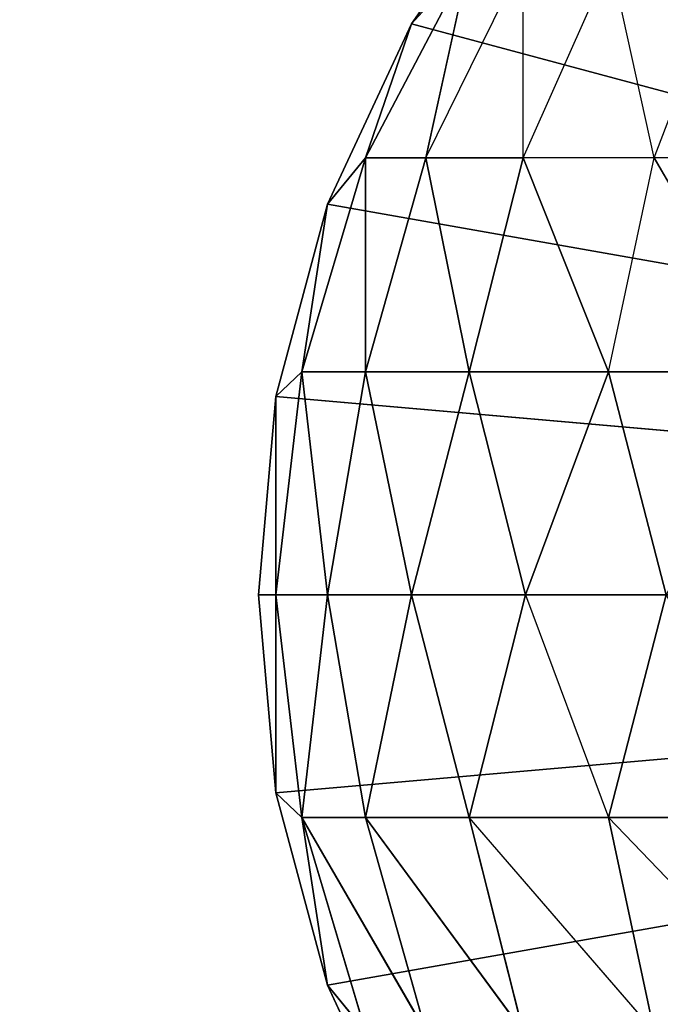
# Model space of a CAD drawing. Extents: x 226 to 378, y -30 to 313.
# Tile 55 of 256: x 278.21 to 278.566, y 54.082 to 54.63. Entities that reach past the tile are written whole.
import ezdxf

# ---------------------------------------------------------------- set-up
doc = ezdxf.new("R2010")
doc.units = 0
doc.header["$LTSCALE"] = 25.4
doc.layers.get('0').update_dxf_attribs({"color": 13, "linetype": 'CONTINUOUS'})
for name, color, linetype in [('_NCL1_10', 41, 'CONTINUOUS'), ('_NCL1_62', 7, 'CONTINUOUS'), ('_NCL1_64', 250, 'CONTINUOUS')]:
    doc.layers.add(name, color=color, linetype=linetype)

# ---------------------------------------------------------------- blocks, each defined once
blk = doc.blocks.new('EWON_2005CD_4005CD_COSY141')
at = {"layer": '_NCL1_10', "color": 0}
for p, q in [((99.60991, 258.7625, 309.245), (99.6567, 258.6622, 309.245)), ((99.60991, 258.7625, 297.18), (99.6567, 258.6622, 297.18)), ((99.6567, 258.6622, 297.18), (99.60991, 258.7625, 309.245)), ((99.6567, 258.6622, 297.18), (99.60991, 258.7625, 309.245)), ((99.60991, 258.7625, 309.245), (99.6567, 258.6622, 309.245)), ((99.60991, 258.7625, 297.18), (99.6567, 258.6622, 297.18)), ((99.38593, 258.688, 309.73278), (99.50039, 258.56888, 309.68539)), ((99.47483, 258.688, 309.65983), (99.57783, 258.56888, 309.591)), ((99.47483, 258.688, 309.65983), (99.50039, 258.56888, 309.68539)), ((99.54778, 258.688, 309.57093), (99.63539, 258.56888, 309.48333)), ((99.54778, 258.688, 309.57093), (99.57783, 258.56888, 309.591)), ((99.54778, 258.688, 309.57093), (99.63539, 258.56888, 309.48333)), ((99.60199, 258.688, 309.46949), (99.63539, 258.56888, 309.48333)), ((99.60199, 258.688, 309.46949), (99.67082, 258.56888, 309.36649)), ((99.60199, 258.688, 309.46949), (99.63539, 258.56888, 309.48333)), ((99.60199, 258.688, 309.46949), (99.67082, 258.56888, 309.36649)), ((99.63539, 258.688, 309.35945), (99.6567, 258.6622, 309.245)), ((99.67082, 258.56888, 309.36649), (99.63539, 258.688, 309.35945)), ((99.63539, 258.688, 309.35945), (99.6567, 258.6622, 309.245)), ((99.67082, 258.56888, 309.36649), (99.63539, 258.688, 309.35945)), ((99.6567, 258.6622, 297.18), (98.425, 258.445, 297.18)), ((99.6567, 258.6622, 297.18), (98.425, 258.445, 297.18)), ((99.6567, 258.6622, 309.245), (99.67082, 258.56888, 309.36649)), ((99.6567, 258.6622, 309.245), (99.68535, 258.55526, 309.245)), ((99.6567, 258.6622, 309.245), (99.67082, 258.56888, 309.36649)), ((99.6567, 258.6622, 297.18), (99.68535, 258.55526, 297.18)), ((99.68535, 258.55526, 297.18), (99.6567, 258.6622, 309.245)), ((99.6567, 258.6622, 309.245), (99.6567, 258.6622, 297.18)), ((99.6567, 258.6622, 309.245), (99.6567, 258.6622, 297.18)), ((99.68535, 258.55526, 297.18), (99.6567, 258.6622, 309.245)), ((99.6567, 258.6622, 309.245), (99.68535, 258.55526, 309.245)), ((99.6567, 258.6622, 297.18), (99.68535, 258.55526, 297.18)), ((99.406, 258.56888, 309.76283), (99.50039, 258.56888, 309.68539)), ((99.406, 258.56888, 309.76283), (99.50039, 258.56888, 309.68539)), ((99.46815, 258.445, 309.73144), (99.50039, 258.56888, 309.68539)), ((99.54644, 258.445, 309.65315), (99.50039, 258.56888, 309.68539)), ((99.50039, 258.56888, 309.68539), (99.57783, 258.56888, 309.591)), ((99.50039, 258.56888, 309.68539), (99.57783, 258.56888, 309.591)), ((99.57783, 258.56888, 309.591), (99.54644, 258.445, 309.65315)), ((99.57783, 258.56888, 309.591), (99.54644, 258.445, 309.65315)), ((99.60991, 258.445, 309.5625), (99.57783, 258.56888, 309.591)), ((99.57783, 258.56888, 309.591), (99.63539, 258.56888, 309.48333)), ((99.60991, 258.445, 309.5625), (99.57783, 258.56888, 309.591)), ((99.57783, 258.56888, 309.591), (99.63539, 258.56888, 309.48333)), ((99.63539, 258.56888, 309.48333), (99.60991, 258.445, 309.5625)), ((99.63539, 258.56888, 309.48333), (99.60991, 258.445, 309.5625)), ((99.6567, 258.445, 309.46217), (99.63539, 258.56888, 309.48333)), ((99.63539, 258.56888, 309.48333), (99.67082, 258.56888, 309.36649)), ((99.6567, 258.445, 309.46217), (99.63539, 258.56888, 309.48333)), ((99.63539, 258.56888, 309.48333), (99.67082, 258.56888, 309.36649)), ((99.67082, 258.56888, 309.36649), (99.6567, 258.445, 309.46217)), ((99.67082, 258.56888, 309.36649), (99.6567, 258.445, 309.46217)), ((99.67082, 258.56888, 309.36649), (99.68535, 258.55526, 309.245)), ((99.68535, 258.445, 309.35526), (99.67082, 258.56888, 309.36649)), ((99.67082, 258.56888, 309.36649), (99.68535, 258.55526, 309.245)), ((99.68535, 258.445, 309.35526), (99.67082, 258.56888, 309.36649)), ((99.68535, 258.55526, 297.18), (98.425, 258.445, 297.18)), ((99.68535, 258.55526, 297.18), (98.425, 258.445, 297.18)), ((99.68535, 258.55526, 309.245), (99.68535, 258.445, 309.35526)), ((99.68535, 258.55526, 309.245), (99.695, 258.445, 309.245)), ((99.68535, 258.55526, 309.245), (99.68535, 258.445, 309.35526)), ((99.68535, 258.55526, 297.18), (99.695, 258.445, 297.18)), ((99.695, 258.445, 297.18), (99.68535, 258.55526, 309.245)), ((99.68535, 258.55526, 309.245), (99.68535, 258.55526, 297.18)), ((99.68535, 258.55526, 309.245), (99.68535, 258.55526, 297.18)), ((99.695, 258.445, 297.18), (99.68535, 258.55526, 309.245)), ((99.68535, 258.55526, 309.245), (99.695, 258.445, 309.245)), ((99.68535, 258.55526, 297.18), (99.695, 258.445, 297.18)), ((99.60991, 258.1275, 297.18), (98.425, 258.445, 297.18)), ((99.60991, 258.1275, 297.18), (98.425, 258.445, 297.18)), ((99.6567, 258.22783, 297.18), (98.425, 258.445, 297.18)), ((99.6567, 258.22783, 297.18), (98.425, 258.445, 297.18)), ((99.68535, 258.33474, 297.18), (98.425, 258.445, 297.18)), ((99.68535, 258.33474, 297.18), (98.425, 258.445, 297.18)), ((99.695, 258.445, 297.18), (98.425, 258.445, 297.18)), ((99.695, 258.445, 297.18), (98.425, 258.445, 297.18)), ((99.54644, 258.445, 309.65315), (99.46815, 258.445, 309.73144)), ((99.50039, 258.32112, 309.68539), (99.46815, 258.445, 309.73144)), ((99.54644, 258.445, 309.65315), (99.50039, 258.32112, 309.68539)), ((99.60991, 258.445, 309.5625), (99.54644, 258.445, 309.65315)), ((99.60991, 258.445, 309.5625), (99.54644, 258.445, 309.65315)), ((99.57783, 258.32112, 309.591), (99.54644, 258.445, 309.65315)), ((99.57783, 258.32112, 309.591), (99.54644, 258.445, 309.65315)), ((99.57783, 258.32112, 309.591), (99.60991, 258.445, 309.5625)), ((99.57783, 258.32112, 309.591), (99.60991, 258.445, 309.5625)), ((99.6567, 258.445, 309.46217), (99.60991, 258.445, 309.5625)), ((99.60991, 258.445, 309.5625), (99.63539, 258.32112, 309.48333)), ((99.6567, 258.445, 309.46217), (99.60991, 258.445, 309.5625)), ((99.60991, 258.445, 309.5625), (99.63539, 258.32112, 309.48333)), ((99.6567, 258.445, 309.46217), (99.63539, 258.32112, 309.48333)), ((99.6567, 258.445, 309.46217), (99.63539, 258.32112, 309.48333)), ((99.68535, 258.445, 309.35526), (99.6567, 258.445, 309.46217)), ((99.68535, 258.445, 309.35526), (99.6567, 258.445, 309.46217)), ((99.67082, 258.32112, 309.36649), (99.6567, 258.445, 309.46217)), ((99.67082, 258.32112, 309.36649), (99.6567, 258.445, 309.46217)), ((99.67082, 258.32112, 309.36649), (99.68535, 258.445, 309.35526)), ((99.67082, 258.32112, 309.36649), (99.68535, 258.445, 309.35526)), ((99.695, 258.445, 309.245), (99.68535, 258.445, 309.35526)), ((99.695, 258.445, 309.245), (99.68535, 258.33474, 297.18)), ((99.68535, 258.33474, 309.245), (99.695, 258.445, 309.245)), ((99.695, 258.445, 309.245), (99.68535, 258.33474, 297.18)), ((99.695, 258.445, 297.18), (99.68535, 258.33474, 297.18)), ((99.695, 258.445, 297.18), (99.68535, 258.33474, 297.18)), ((99.68535, 258.445, 309.35526), (99.68535, 258.33474, 309.245)), ((99.68535, 258.33474, 309.245), (99.695, 258.445, 309.245)), ((99.68535, 258.445, 309.35526), (99.68535, 258.33474, 309.245)), ((99.695, 258.445, 309.245), (99.68535, 258.445, 309.35526)), ((99.695, 258.445, 297.18), (99.695, 258.445, 309.245)), ((99.695, 258.445, 297.18), (99.695, 258.445, 309.245)), ((99.68535, 258.33474, 297.18), (99.6567, 258.22783, 297.18)), ((99.6567, 258.22783, 297.18), (99.68535, 258.33474, 309.245)), ((99.6567, 258.22783, 297.18), (99.68535, 258.33474, 309.245)), ((99.6567, 258.22783, 309.245), (99.68535, 258.33474, 309.245)), ((99.68535, 258.33474, 297.18), (99.6567, 258.22783, 297.18)), ((99.6567, 258.22783, 309.245), (99.68535, 258.33474, 309.245)), ((99.68535, 258.33474, 309.245), (99.67082, 258.32112, 309.36649)), ((99.68535, 258.33474, 309.245), (99.67082, 258.32112, 309.36649)), ((99.68535, 258.33474, 297.18), (99.68535, 258.33474, 309.245)), ((99.68535, 258.33474, 297.18), (99.68535, 258.33474, 309.245)), ((99.50039, 258.32112, 309.68539), (99.406, 258.32112, 309.76283)), ((99.406, 258.32112, 309.76283), (99.47483, 258.202, 309.65983)), ((99.50039, 258.32112, 309.68539), (99.406, 258.32112, 309.76283)), ((99.50039, 258.32112, 309.68539), (99.47483, 258.202, 309.65983)), ((99.57783, 258.32112, 309.591), (99.50039, 258.32112, 309.68539)), ((99.50039, 258.32112, 309.68539), (99.54778, 258.202, 309.57093)), ((99.57783, 258.32112, 309.591), (99.50039, 258.32112, 309.68539)), ((99.57783, 258.32112, 309.591), (99.54778, 258.202, 309.57093)), ((99.57783, 258.32112, 309.591), (99.54778, 258.202, 309.57093)), ((99.63539, 258.32112, 309.48333), (99.57783, 258.32112, 309.591)), ((99.57783, 258.32112, 309.591), (99.60199, 258.202, 309.46949)), ((99.57783, 258.32112, 309.591), (99.60199, 258.202, 309.46949)), ((99.63539, 258.32112, 309.48333), (99.57783, 258.32112, 309.591)), ((99.63539, 258.32112, 309.48333), (99.60199, 258.202, 309.46949)), ((99.63539, 258.32112, 309.48333), (99.60199, 258.202, 309.46949)), ((99.63539, 258.202, 309.35945), (99.67082, 258.32112, 309.36649)), ((99.67082, 258.32112, 309.36649), (99.63539, 258.32112, 309.48333)), ((99.63539, 258.32112, 309.48333), (99.63539, 258.202, 309.35945)), ((99.63539, 258.32112, 309.48333), (99.63539, 258.202, 309.35945)), ((99.67082, 258.32112, 309.36649), (99.63539, 258.32112, 309.48333)), ((99.63539, 258.202, 309.35945), (99.67082, 258.32112, 309.36649)), ((99.6567, 258.22783, 309.245), (99.67082, 258.32112, 309.36649)), ((99.6567, 258.22783, 309.245), (99.67082, 258.32112, 309.36649)), ((99.6567, 258.22783, 309.245), (99.60991, 258.1275, 297.18)), ((99.60991, 258.1275, 309.245), (99.6567, 258.22783, 309.245)), ((99.6567, 258.22783, 297.18), (99.60991, 258.1275, 297.18)), ((99.6567, 258.22783, 309.245), (99.60991, 258.1275, 297.18)), ((99.6567, 258.22783, 297.18), (99.60991, 258.1275, 297.18)), ((99.60991, 258.1275, 309.245), (99.6567, 258.22783, 309.245)), ((99.63539, 258.202, 309.35945), (99.6567, 258.22783, 309.245)), ((99.63539, 258.202, 309.35945), (99.6567, 258.22783, 309.245)), ((99.6567, 258.22783, 309.245), (99.6567, 258.22783, 297.18)), ((99.6567, 258.22783, 309.245), (99.6567, 258.22783, 297.18)), ((99.38593, 258.202, 309.73278), (99.47483, 258.202, 309.65983)), ((99.47483, 258.202, 309.65983), (99.43333, 258.09222, 309.61833)), ((99.47483, 258.202, 309.65983), (99.49899, 258.09222, 309.53832)), ((99.47483, 258.202, 309.65983), (99.54778, 258.202, 309.57093)), ((99.54778, 258.202, 309.57093), (99.49899, 258.09222, 309.53832)), ((99.54778, 258.202, 309.57093), (99.54778, 258.09222, 309.44703)), ((99.60199, 258.202, 309.46949), (99.54778, 258.09222, 309.44703)), ((99.54778, 258.202, 309.57093), (99.60199, 258.202, 309.46949)), ((99.57783, 258.09222, 309.348), (99.63539, 258.202, 309.35945)), ((99.60199, 258.202, 309.46949), (99.57783, 258.09222, 309.348)), ((99.57783, 258.09222, 309.348), (99.63539, 258.202, 309.35945)), ((99.60199, 258.202, 309.46949), (99.63539, 258.202, 309.35945)), ((99.60199, 258.202, 309.46949), (99.63539, 258.202, 309.35945)), ((99.60991, 258.1275, 309.245), (99.63539, 258.202, 309.35945)), ((99.60991, 258.1275, 309.245), (99.63539, 258.202, 309.35945)), ((99.60991, 258.1275, 297.18), (99.54644, 258.03682, 297.18)), ((99.54644, 258.03682, 297.18), (99.60991, 258.1275, 309.245)), ((99.54644, 258.03682, 297.18), (99.60991, 258.1275, 309.245)), ((99.54644, 258.03682, 309.245), (99.60991, 258.1275, 309.245)), ((99.60991, 258.1275, 297.18), (99.54644, 258.03682, 297.18)), ((99.57783, 258.09222, 309.348), (99.60991, 258.1275, 309.245)), ((99.60991, 258.1275, 297.18), (99.60991, 258.1275, 309.245)), ((99.60991, 258.1275, 297.18), (99.60991, 258.1275, 309.245))]:
    blk.add_line(p, q, dxfattribs=at)
at = {"color": 7}
mesh = blk.add_polyface(dxfattribs=at)
corners = [(105.41, 276.89132, 297.18), (83.82, 279.42949, 297.18), (83.82, 241.27051, 297.18)]
mesh.append_faces([[corners[k] for k in face] for face in [(0, 1, 2)]], dxfattribs={"color": 7})
mesh = blk.add_polyface(dxfattribs=at)
corners = [(104.14, 276.89132, 298.45), (85.09, 241.27051, 298.45), (85.09, 279.42949, 298.45)]
mesh.append_faces([[corners[k] for k in face] for face in [(0, 1, 2)]], dxfattribs={"color": 7})
mesh = blk.add_polyface(dxfattribs=at)
corners = [(105.41, 276.89132, 297.18), (83.82, 241.27051, 297.18), (105.41, 243.80868, 297.18)]
mesh.append_faces([[corners[k] for k in face] for face in [(0, 1, 2)]], dxfattribs={"color": 7})
mesh = blk.add_polyface(dxfattribs=at)
corners = [(104.14, 243.80868, 298.45), (85.09, 241.27051, 298.45), (104.14, 276.89132, 298.45)]
mesh.append_faces([[corners[k] for k in face] for face in [(0, 1, 2)]], dxfattribs={"color": 7})
at = {"layer": '_NCL1_10', "color": 41}
mesh = blk.add_polyface(dxfattribs=at)
corners = [(99.54644, 258.85318, 297.18), (99.46815, 258.93144, 297.18), (98.425, 258.445, 297.18)]
mesh.append_faces([[corners[k] for k in face] for face in [(0, 1, 2)]], dxfattribs={"color": 41})
mesh = blk.add_polyface(dxfattribs=at)
corners = [(99.60991, 258.7625, 297.18), (99.54644, 258.85318, 297.18), (98.425, 258.445, 297.18)]
mesh.append_faces([[corners[k] for k in face] for face in [(0, 1, 2)]], dxfattribs={"color": 41})
mesh = blk.add_polyface(dxfattribs=at)
corners = [(99.6567, 258.6622, 297.18), (99.60991, 258.7625, 297.18), (98.425, 258.445, 297.18)]
mesh.append_faces([[corners[k] for k in face] for face in [(0, 1, 2)]], dxfattribs={"color": 41})
mesh = blk.add_polyface(dxfattribs=at)
corners = [(99.60991, 258.7625, 309.245), (99.6567, 258.6622, 309.245), (99.63539, 258.688, 309.35945)]
mesh.append_faces([[corners[k] for k in face] for face in [(0, 1, 2)]], dxfattribs={"color": 41})
mesh = blk.add_polyface(dxfattribs=at)
corners = [(99.60991, 258.7625, 297.18), (99.6567, 258.6622, 297.18), (99.60991, 258.7625, 309.245)]
mesh.append_faces([[corners[k] for k in face] for face in [(0, 1, 2)]], dxfattribs={"color": 41})
mesh = blk.add_polyface(dxfattribs=at)
corners = [(99.60991, 258.7625, 309.245), (99.6567, 258.6622, 297.18), (99.6567, 258.6622, 309.245)]
mesh.append_faces([[corners[k] for k in face] for face in [(0, 1, 2)]], dxfattribs={"color": 41})
mesh = blk.add_polyface(dxfattribs=at)
corners = [(99.50039, 258.56888, 309.68539), (99.406, 258.56888, 309.76283), (99.38593, 258.688, 309.73278)]
mesh.append_faces([[corners[k] for k in face] for face in [(0, 1, 2)]], dxfattribs={"color": 41})
mesh = blk.add_polyface(dxfattribs=at)
corners = [(99.47483, 258.688, 309.65983), (99.57783, 258.56888, 309.591), (99.50039, 258.56888, 309.68539)]
mesh.append_faces([[corners[k] for k in face] for face in [(0, 1, 2)]], dxfattribs={"color": 41})
mesh = blk.add_polyface(dxfattribs=at)
corners = [(99.54778, 258.688, 309.57093), (99.63539, 258.56888, 309.48333), (99.57783, 258.56888, 309.591)]
mesh.append_faces([[corners[k] for k in face] for face in [(0, 1, 2)]], dxfattribs={"color": 41})
mesh = blk.add_polyface(dxfattribs=at)
corners = [(99.60199, 258.688, 309.46949), (99.63539, 258.56888, 309.48333), (99.54778, 258.688, 309.57093)]
mesh.append_faces([[corners[k] for k in face] for face in [(0, 1, 2)]], dxfattribs={"color": 41})
mesh = blk.add_polyface(dxfattribs=at)
corners = [(99.60199, 258.688, 309.46949), (99.67082, 258.56888, 309.36649), (99.63539, 258.56888, 309.48333)]
mesh.append_faces([[corners[k] for k in face] for face in [(0, 1, 2)]], dxfattribs={"color": 41})
mesh = blk.add_polyface(dxfattribs=at)
corners = [(99.63539, 258.688, 309.35945), (99.67082, 258.56888, 309.36649), (99.60199, 258.688, 309.46949)]
mesh.append_faces([[corners[k] for k in face] for face in [(0, 1, 2)]], dxfattribs={"color": 41})
mesh = blk.add_polyface(dxfattribs=at)
corners = [(99.63539, 258.688, 309.35945), (99.6567, 258.6622, 309.245), (99.67082, 258.56888, 309.36649)]
mesh.append_faces([[corners[k] for k in face] for face in [(0, 1, 2)]], dxfattribs={"color": 41})
mesh = blk.add_polyface(dxfattribs=at)
corners = [(99.68535, 258.55526, 297.18), (99.6567, 258.6622, 297.18), (98.425, 258.445, 297.18)]
mesh.append_faces([[corners[k] for k in face] for face in [(0, 1, 2)]], dxfattribs={"color": 41})
mesh = blk.add_polyface(dxfattribs=at)
corners = [(99.6567, 258.6622, 309.245), (99.68535, 258.55526, 309.245), (99.67082, 258.56888, 309.36649)]
mesh.append_faces([[corners[k] for k in face] for face in [(0, 1, 2)]], dxfattribs={"color": 41})
mesh = blk.add_polyface(dxfattribs=at)
corners = [(99.6567, 258.6622, 297.18), (99.68535, 258.55526, 297.18), (99.6567, 258.6622, 309.245)]
mesh.append_faces([[corners[k] for k in face] for face in [(0, 1, 2)]], dxfattribs={"color": 41})
mesh = blk.add_polyface(dxfattribs=at)
corners = [(99.6567, 258.6622, 309.245), (99.68535, 258.55526, 297.18), (99.68535, 258.55526, 309.245)]
mesh.append_faces([[corners[k] for k in face] for face in [(0, 1, 2)]], dxfattribs={"color": 41})
mesh = blk.add_polyface(dxfattribs=at)
corners = [(99.50039, 258.56888, 309.68539), (99.46815, 258.445, 309.73144), (99.406, 258.56888, 309.76283)]
mesh.append_faces([[corners[k] for k in face] for face in [(0, 1, 2)]], dxfattribs={"color": 41})
mesh = blk.add_polyface(dxfattribs=at)
corners = [(99.57783, 258.56888, 309.591), (99.54644, 258.445, 309.65315), (99.50039, 258.56888, 309.68539)]
mesh.append_faces([[corners[k] for k in face] for face in [(0, 1, 2)]], dxfattribs={"color": 41})
mesh = blk.add_polyface(dxfattribs=at)
corners = [(99.57783, 258.56888, 309.591), (99.60991, 258.445, 309.5625), (99.54644, 258.445, 309.65315)]
mesh.append_faces([[corners[k] for k in face] for face in [(0, 1, 2)]], dxfattribs={"color": 41})
mesh = blk.add_polyface(dxfattribs=at)
corners = [(99.63539, 258.56888, 309.48333), (99.60991, 258.445, 309.5625), (99.57783, 258.56888, 309.591)]
mesh.append_faces([[corners[k] for k in face] for face in [(0, 1, 2)]], dxfattribs={"color": 41})
mesh = blk.add_polyface(dxfattribs=at)
corners = [(99.63539, 258.56888, 309.48333), (99.6567, 258.445, 309.46217), (99.60991, 258.445, 309.5625)]
mesh.append_faces([[corners[k] for k in face] for face in [(0, 1, 2)]], dxfattribs={"color": 41})
mesh = blk.add_polyface(dxfattribs=at)
corners = [(99.67082, 258.56888, 309.36649), (99.6567, 258.445, 309.46217), (99.63539, 258.56888, 309.48333)]
mesh.append_faces([[corners[k] for k in face] for face in [(0, 1, 2)]], dxfattribs={"color": 41})
mesh = blk.add_polyface(dxfattribs=at)
corners = [(99.67082, 258.56888, 309.36649), (99.68535, 258.445, 309.35526), (99.6567, 258.445, 309.46217)]
mesh.append_faces([[corners[k] for k in face] for face in [(0, 1, 2)]], dxfattribs={"color": 41})
mesh = blk.add_polyface(dxfattribs=at)
corners = [(99.67082, 258.56888, 309.36649), (99.68535, 258.55526, 309.245), (99.68535, 258.445, 309.35526)]
mesh.append_faces([[corners[k] for k in face] for face in [(0, 1, 2)]], dxfattribs={"color": 41})
mesh = blk.add_polyface(dxfattribs=at)
corners = [(99.695, 258.445, 297.18), (99.68535, 258.55526, 297.18), (98.425, 258.445, 297.18)]
mesh.append_faces([[corners[k] for k in face] for face in [(0, 1, 2)]], dxfattribs={"color": 41})
mesh = blk.add_polyface(dxfattribs=at)
corners = [(99.68535, 258.55526, 309.245), (99.695, 258.445, 309.245), (99.68535, 258.445, 309.35526)]
mesh.append_faces([[corners[k] for k in face] for face in [(0, 1, 2)]], dxfattribs={"color": 41})
mesh = blk.add_polyface(dxfattribs=at)
corners = [(99.68535, 258.55526, 297.18), (99.695, 258.445, 297.18), (99.68535, 258.55526, 309.245)]
mesh.append_faces([[corners[k] for k in face] for face in [(0, 1, 2)]], dxfattribs={"color": 41})
mesh = blk.add_polyface(dxfattribs=at)
corners = [(99.68535, 258.55526, 309.245), (99.695, 258.445, 297.18), (99.695, 258.445, 309.245)]
mesh.append_faces([[corners[k] for k in face] for face in [(0, 1, 2)]], dxfattribs={"color": 41})
mesh = blk.add_polyface(dxfattribs=at)
corners = [(99.54644, 258.03682, 297.18), (98.425, 258.445, 297.18), (99.46815, 257.95856, 297.18)]
mesh.append_faces([[corners[k] for k in face] for face in [(0, 1, 2)]], dxfattribs={"color": 41})
mesh = blk.add_polyface(dxfattribs=at)
corners = [(99.60991, 258.1275, 297.18), (98.425, 258.445, 297.18), (99.54644, 258.03682, 297.18)]
mesh.append_faces([[corners[k] for k in face] for face in [(0, 1, 2)]], dxfattribs={"color": 41})
mesh = blk.add_polyface(dxfattribs=at)
corners = [(99.6567, 258.22783, 297.18), (98.425, 258.445, 297.18), (99.60991, 258.1275, 297.18)]
mesh.append_faces([[corners[k] for k in face] for face in [(0, 1, 2)]], dxfattribs={"color": 41})
mesh = blk.add_polyface(dxfattribs=at)
corners = [(99.68535, 258.33474, 297.18), (98.425, 258.445, 297.18), (99.6567, 258.22783, 297.18)]
mesh.append_faces([[corners[k] for k in face] for face in [(0, 1, 2)]], dxfattribs={"color": 41})
mesh = blk.add_polyface(dxfattribs=at)
corners = [(99.695, 258.445, 297.18), (98.425, 258.445, 297.18), (99.68535, 258.33474, 297.18)]
mesh.append_faces([[corners[k] for k in face] for face in [(0, 1, 2)]], dxfattribs={"color": 41})
mesh = blk.add_polyface(dxfattribs=at)
corners = [(99.50039, 258.32112, 309.68539), (99.406, 258.32112, 309.76283), (99.46815, 258.445, 309.73144)]
mesh.append_faces([[corners[k] for k in face] for face in [(0, 1, 2)]], dxfattribs={"color": 41})
mesh = blk.add_polyface(dxfattribs=at)
corners = [(99.54644, 258.445, 309.65315), (99.57783, 258.32112, 309.591), (99.50039, 258.32112, 309.68539)]
mesh.append_faces([[corners[k] for k in face] for face in [(0, 1, 2)]], dxfattribs={"color": 41})
mesh = blk.add_polyface(dxfattribs=at)
corners = [(99.60991, 258.445, 309.5625), (99.57783, 258.32112, 309.591), (99.54644, 258.445, 309.65315)]
mesh.append_faces([[corners[k] for k in face] for face in [(0, 1, 2)]], dxfattribs={"color": 41})
mesh = blk.add_polyface(dxfattribs=at)
corners = [(99.60991, 258.445, 309.5625), (99.63539, 258.32112, 309.48333), (99.57783, 258.32112, 309.591)]
mesh.append_faces([[corners[k] for k in face] for face in [(0, 1, 2)]], dxfattribs={"color": 41})
mesh = blk.add_polyface(dxfattribs=at)
corners = [(99.6567, 258.445, 309.46217), (99.63539, 258.32112, 309.48333), (99.60991, 258.445, 309.5625)]
mesh.append_faces([[corners[k] for k in face] for face in [(0, 1, 2)]], dxfattribs={"color": 41})
mesh = blk.add_polyface(dxfattribs=at)
corners = [(99.6567, 258.445, 309.46217), (99.67082, 258.32112, 309.36649), (99.63539, 258.32112, 309.48333)]
mesh.append_faces([[corners[k] for k in face] for face in [(0, 1, 2)]], dxfattribs={"color": 41})
mesh = blk.add_polyface(dxfattribs=at)
corners = [(99.68535, 258.445, 309.35526), (99.67082, 258.32112, 309.36649), (99.6567, 258.445, 309.46217)]
mesh.append_faces([[corners[k] for k in face] for face in [(0, 1, 2)]], dxfattribs={"color": 41})
mesh = blk.add_polyface(dxfattribs=at)
corners = [(99.68535, 258.445, 309.35526), (99.68535, 258.33474, 309.245), (99.67082, 258.32112, 309.36649)]
mesh.append_faces([[corners[k] for k in face] for face in [(0, 1, 2)]], dxfattribs={"color": 41})
mesh = blk.add_polyface(dxfattribs=at)
corners = [(99.695, 258.445, 309.245), (99.68535, 258.33474, 297.18), (99.68535, 258.33474, 309.245)]
mesh.append_faces([[corners[k] for k in face] for face in [(0, 1, 2)]], dxfattribs={"color": 41})
mesh = blk.add_polyface(dxfattribs=at)
corners = [(99.695, 258.445, 297.18), (99.68535, 258.33474, 297.18), (99.695, 258.445, 309.245)]
mesh.append_faces([[corners[k] for k in face] for face in [(0, 1, 2)]], dxfattribs={"color": 41})
mesh = blk.add_polyface(dxfattribs=at)
corners = [(99.695, 258.445, 309.245), (99.68535, 258.33474, 309.245), (99.68535, 258.445, 309.35526)]
mesh.append_faces([[corners[k] for k in face] for face in [(0, 1, 2)]], dxfattribs={"color": 41})
mesh = blk.add_polyface(dxfattribs=at)
corners = [(99.68535, 258.33474, 297.18), (99.6567, 258.22783, 297.18), (99.68535, 258.33474, 309.245)]
mesh.append_faces([[corners[k] for k in face] for face in [(0, 1, 2)]], dxfattribs={"color": 41})
mesh = blk.add_polyface(dxfattribs=at)
corners = [(99.68535, 258.33474, 309.245), (99.6567, 258.22783, 297.18), (99.6567, 258.22783, 309.245)]
mesh.append_faces([[corners[k] for k in face] for face in [(0, 1, 2)]], dxfattribs={"color": 41})
mesh = blk.add_polyface(dxfattribs=at)
corners = [(99.68535, 258.33474, 309.245), (99.6567, 258.22783, 309.245), (99.67082, 258.32112, 309.36649)]
mesh.append_faces([[corners[k] for k in face] for face in [(0, 1, 2)]], dxfattribs={"color": 41})
mesh = blk.add_polyface(dxfattribs=at)
corners = [(99.50039, 258.32112, 309.68539), (99.47483, 258.202, 309.65983), (99.406, 258.32112, 309.76283)]
mesh.append_faces([[corners[k] for k in face] for face in [(0, 1, 2)]], dxfattribs={"color": 41})
mesh = blk.add_polyface(dxfattribs=at)
corners = [(99.57783, 258.32112, 309.591), (99.54778, 258.202, 309.57093), (99.50039, 258.32112, 309.68539)]
mesh.append_faces([[corners[k] for k in face] for face in [(0, 1, 2)]], dxfattribs={"color": 41})
mesh = blk.add_polyface(dxfattribs=at)
corners = [(99.57783, 258.32112, 309.591), (99.60199, 258.202, 309.46949), (99.54778, 258.202, 309.57093)]
mesh.append_faces([[corners[k] for k in face] for face in [(0, 1, 2)]], dxfattribs={"color": 41})
mesh = blk.add_polyface(dxfattribs=at)
corners = [(99.63539, 258.32112, 309.48333), (99.60199, 258.202, 309.46949), (99.57783, 258.32112, 309.591)]
mesh.append_faces([[corners[k] for k in face] for face in [(0, 1, 2)]], dxfattribs={"color": 41})
mesh = blk.add_polyface(dxfattribs=at)
corners = [(99.63539, 258.32112, 309.48333), (99.63539, 258.202, 309.35945), (99.60199, 258.202, 309.46949)]
mesh.append_faces([[corners[k] for k in face] for face in [(0, 1, 2)]], dxfattribs={"color": 41})
mesh = blk.add_polyface(dxfattribs=at)
corners = [(99.67082, 258.32112, 309.36649), (99.6567, 258.22783, 309.245), (99.63539, 258.202, 309.35945)]
mesh.append_faces([[corners[k] for k in face] for face in [(0, 1, 2)]], dxfattribs={"color": 41})
mesh = blk.add_polyface(dxfattribs=at)
corners = [(99.67082, 258.32112, 309.36649), (99.63539, 258.202, 309.35945), (99.63539, 258.32112, 309.48333)]
mesh.append_faces([[corners[k] for k in face] for face in [(0, 1, 2)]], dxfattribs={"color": 41})
mesh = blk.add_polyface(dxfattribs=at)
corners = [(99.6567, 258.22783, 309.245), (99.60991, 258.1275, 297.18), (99.60991, 258.1275, 309.245)]
mesh.append_faces([[corners[k] for k in face] for face in [(0, 1, 2)]], dxfattribs={"color": 41})
mesh = blk.add_polyface(dxfattribs=at)
corners = [(99.6567, 258.22783, 297.18), (99.60991, 258.1275, 297.18), (99.6567, 258.22783, 309.245)]
mesh.append_faces([[corners[k] for k in face] for face in [(0, 1, 2)]], dxfattribs={"color": 41})
mesh = blk.add_polyface(dxfattribs=at)
corners = [(99.6567, 258.22783, 309.245), (99.60991, 258.1275, 309.245), (99.63539, 258.202, 309.35945)]
mesh.append_faces([[corners[k] for k in face] for face in [(0, 1, 2)]], dxfattribs={"color": 41})
mesh = blk.add_polyface(dxfattribs=at)
corners = [(99.63539, 258.202, 309.35945), (99.60991, 258.1275, 309.245), (99.57783, 258.09222, 309.348)]
mesh.append_faces([[corners[k] for k in face] for face in [(0, 1, 2)]], dxfattribs={"color": 41})
mesh = blk.add_polyface(dxfattribs=at)
corners = [(99.63539, 258.202, 309.35945), (99.57783, 258.09222, 309.348), (99.60199, 258.202, 309.46949)]
mesh.append_faces([[corners[k] for k in face] for face in [(0, 1, 2)]], dxfattribs={"color": 41})
mesh = blk.add_polyface(dxfattribs=at)
corners = [(99.60991, 258.1275, 297.18), (99.54644, 258.03682, 297.18), (99.60991, 258.1275, 309.245)]
mesh.append_faces([[corners[k] for k in face] for face in [(0, 1, 2)]], dxfattribs={"color": 41})
mesh = blk.add_polyface(dxfattribs=at)
corners = [(99.60991, 258.1275, 309.245), (99.54644, 258.03682, 297.18), (99.54644, 258.03682, 309.245)]
mesh.append_faces([[corners[k] for k in face] for face in [(0, 1, 2)]], dxfattribs={"color": 41})
at = {"layer": '_NCL1_62', "color": 7}
mesh = blk.add_polyface(dxfattribs=at)
corners = [(119.38, 342.9, 27.94), (45.72, 248.92, 27.94), (119.38, 151.13, 27.94)]
mesh.append_faces([[corners[k] for k in face] for face in [(0, 1, 2)]], dxfattribs={"color": 7})
mesh = blk.add_polyface(dxfattribs=at)
corners = [(119.38, 342.9, 27.94), (45.72, 254, 27.94), (45.72, 248.92, 27.94)]
mesh.append_faces([[corners[k] for k in face] for face in [(0, 1, 2)]], dxfattribs={"color": 7})
mesh = blk.add_polyface(dxfattribs=at)
corners = [(119.38, 342.9, 27.94), (45.72, 261.62, 27.94), (45.72, 254, 27.94)]
mesh.append_faces([[corners[k] for k in face] for face in [(0, 1, 2)]], dxfattribs={"color": 7})
at = {"layer": '_NCL1_64', "color": 250}
mesh = blk.add_polyface(dxfattribs=at)
corners = [(111.76, 303.53, 297.18), (96.53974, 229.71125, 297.18), (96.31751, 230.0286, 297.18)]
mesh.append_faces([[corners[k] for k in face] for face in [(0, 1, 2)]], dxfattribs={"color": 250})
mesh = blk.add_polyface(dxfattribs=at)
corners = [(111.76, 303.53, 297.18), (96.31751, 230.0286, 297.18), (96.31751, 290.6714, 297.18)]
mesh.append_faces([[corners[k] for k in face] for face in [(0, 1, 2)]], dxfattribs={"color": 250})
mesh = blk.add_polyface(dxfattribs=at)
corners = [(111.76, 303.53, 297.18), (96.70346, 229.36015, 297.18), (96.53974, 229.71125, 297.18)]
mesh.append_faces([[corners[k] for k in face] for face in [(0, 1, 2)]], dxfattribs={"color": 250})
mesh = blk.add_polyface(dxfattribs=at)
corners = [(111.76, 303.53, 297.18), (106.68, 213.36, 297.18), (96.70346, 229.36015, 297.18)]
mesh.append_faces([[corners[k] for k in face] for face in [(0, 1, 2)]], dxfattribs={"color": 250})

msp = doc.modelspace()

# ---------------------------------------------------------------- block references
at = {"color": 0, "rotation": 179.9999999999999}
msp.add_blockref('EWON_2005CD_4005CD_COSY141', (378.03735, 312.7553), dxfattribs=at)

doc.saveas('drawing.dxf')
